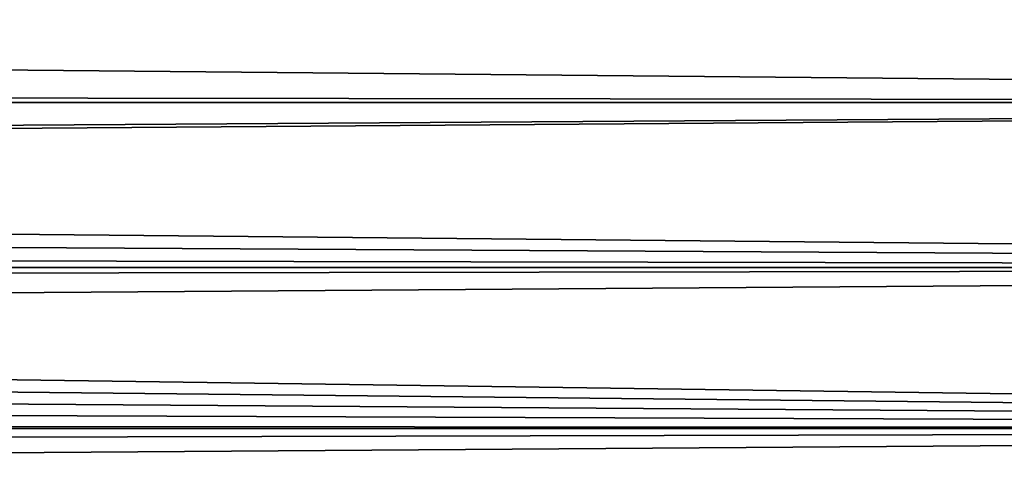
# Model space of a CAD drawing. Header units: metres. Extents: x -150 to 146, y -127 to 82.
# Tile 141 of 256: x 88 to 99, y -9 to -4. Entities that reach past the tile are written whole.
import ezdxf

# ---------------------------------------------------------------- set-up
doc = ezdxf.new("R2010")
doc.units = ezdxf.units.M
doc.layers.add('solid_ELLA_AP_WANNE_SW0001', color=7, linetype='CONTINUOUS')

msp = doc.modelspace()

# ---------------------------------------------------------------- linework, layer by layer
at = {"layer": 'solid_ELLA_AP_WANNE_SW0001'}
for points in [[(127.5, -2.92141, 22.813709), (-127.5, -2.92141, 22.813709), (-127.5, -4.845623, 22.48377)], [(127.5, -4.845623, 22.48377), (127.5, -2.92141, 22.813709), (-127.5, -4.845623, 22.48377)], [(127.5, -4.845623, -22.48377), (94.084358, -3.063768, -22.795027), (127.5, -2.92141, -22.813709)], [(127.5, -4.845623, -22.48377), (93.657799, -3.182735, -22.778723), (94.084358, -3.063768, -22.795027)], [(127.5, -4.845623, -22.48377), (11.42012, -3.758733, -22.69079), (93.220131, -3.242536, -22.770287)], [(127.5, -4.845623, -22.48377), (93.220131, -3.242536, -22.770287), (93.657799, -3.182735, -22.778723)], [(127.5, -4.845623, -22.48377), (11.039705, -4.694187, -22.515875), (11.42012, -3.758733, -22.69079)], [(127.5, -4.845623, -22.48377), (10.569051, -5.609705, -22.305408), (11.039705, -4.694187, -22.515875)], [(127.5, -4.845623, 22.48377), (-127.5, -4.845623, 22.48377), (-127.5, -6.734924, 21.991835)], [(127.5, -6.734924, 21.991835), (127.5, -4.845623, 22.48377), (-127.5, -6.734924, 21.991835)], [(127.5, -6.734924, -21.991835), (10.569051, -5.609705, -22.305408), (127.5, -4.845623, -22.48377)], [(127.5, -6.734924, -21.991835), (10.300121, -6.056212, -22.188337), (10.569051, -5.609705, -22.305408)], [(127.5, -6.734924, -21.991835), (9.995033, -6.513313, -22.058485), (10.300121, -6.056212, -22.188337)], [(127.5, -6.734924, -21.991835), (9.695334, -6.920662, -21.934093), (9.995033, -6.513313, -22.058485)], [(127.5, -6.734924, 21.991835), (-127.5, -6.734924, 21.991835), (-127.5, -8.575699, 21.341448)], [(127.5, -8.575699, 21.341448), (127.5, -6.734924, 21.991835), (-127.5, -8.575699, 21.341448)], [(127.5, -8.575699, -21.341448), (9.695334, -6.920662, -21.934093), (127.5, -6.734924, -21.991835)], [(127.5, -8.575699, -21.341448), (9.359324, -7.336762, -21.798439), (9.695334, -6.920662, -21.934093)], [(127.5, -8.575699, -21.341448), (9.000521, -7.741375, -21.658051), (9.359324, -7.336762, -21.798439)], [(127.5, -8.575699, -21.341448), (8.61872, -8.133773, -21.513758), (9.000521, -7.741375, -21.658051)], [(127.5, -8.575699, -21.341448), (8.215397, -8.511669, -21.367065), (8.61872, -8.133773, -21.513758)], [(127.5, -8.575699, -21.341448), (7.793088, -8.872363, -21.21983), (8.215397, -8.511669, -21.367065)], [(127.5, -8.575699, 21.341448), (-127.5, -8.575699, 21.341448), (-127.5, -10.354686, 20.537294)], [(127.5, -10.354686, 20.537294), (127.5, -8.575699, 21.341448), (-127.5, -10.354686, 20.537294)], [(127.5, -10.354686, -20.537294), (7.793088, -8.872363, -21.21983), (127.5, -8.575699, -21.341448)], [(127.5, -10.354686, -20.537294), (7.354636, -9.213375, -21.074005), (7.793088, -8.872363, -21.21983)]]:
    msp.add_3dface(points, dxfattribs=at)

doc.saveas('drawing.dxf')
